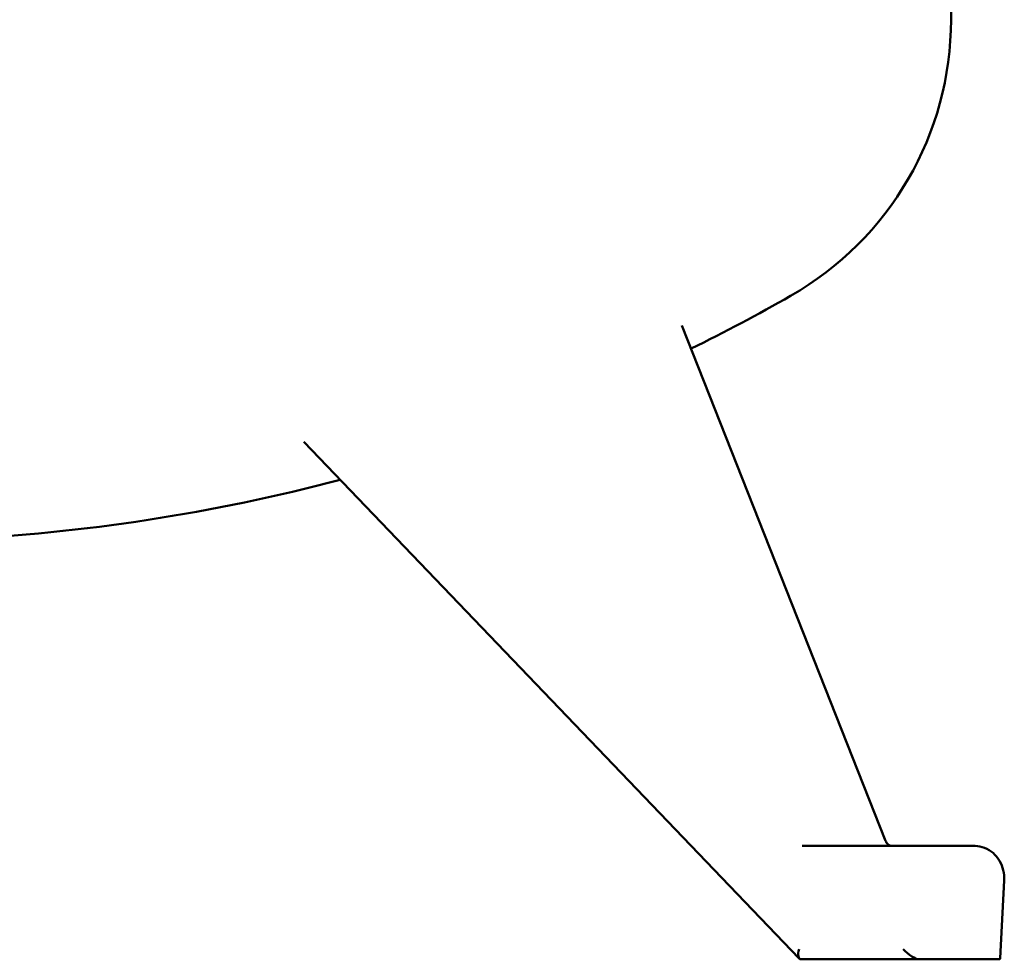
# Model space of a CAD drawing. Header units: inches. Extents: x 1 to 226, y 4 to 143.
# Tile 22 of 46: x 70 to 81, y 59 to 69. Entities that reach past the tile are written whole.
import ezdxf

# ---------------------------------------------------------------- set-up
doc = ezdxf.new("R2010")
doc.units = ezdxf.units.IN
doc.header["$LTSCALE"] = 6.666667
doc.header["$MEASUREMENT"] = 0
doc.layers.add('Visible (ANSI)', color=7, linetype='Continuous', lineweight=50)

msp = doc.modelspace()

# ---------------------------------------------------------------- linework, layer by layer
at = {"layer": 'Visible (ANSI)'}
for p, q in [((79.969, 103.437), (79.969, 68.937)), ((79.248, 59.893), (77.004, 65.567)), ((78.297, 58.594), (72.836, 64.287)), ((79.239, 59.837), (78.33, 59.837)), ((80.225, 59.837), (79.239, 59.837)), ((80.511, 58.598), (80.554, 59.456)), ((78.314, 58.587), (79.613, 58.587)), ((79.62, 58.587), (79.613, 58.587)), ((80.494, 58.587), (79.62, 58.587)), ((80.5, 58.587), (80.494, 58.587))]:
    msp.add_line(p, q, dxfattribs=at)
for centre, radius, start, end in [((76.469, 68.937), 3.5, 299.653, 0), ((67.969, 83.867), 20.681, 296.2151, 299.653), ((67.969, 83.867), 20.681, 272.7716, 284.7574)]:
    msp.add_arc(centre, radius, start, end, dxfattribs=at)
for centre, major_axis, ratio, start_param, end_param in [((78.358, 58.712), (0.053, 0.123), 0.405578, 1.841719, 3.312847), ((79.505, 58.712), (-0.125, 0.119), 0.307558, 1.357753, 2.82888), ((80.392, 58.712), (-0.116, 0.122), 0.227413, 2.928549, 3.354636)]:
    msp.add_ellipse(centre, major_axis=major_axis, ratio=ratio, start_param=start_param, end_param=end_param, dxfattribs=at)
for points, knots in [([(79.248, 59.893), (79.251, 59.885), (79.255, 59.878), (79.263, 59.865), (79.268, 59.86), (79.278, 59.851), (79.282, 59.847), (79.292, 59.842), (79.297, 59.84), (79.307, 59.837), (79.312, 59.837), (79.317, 59.837)], [-1.095786, -1.095786, -1.095786, -1.095786, -0.876628, -0.876628, -0.657471, -0.657471, -0.438314, -0.438314, -0.219157, -0.219157, 0, 0, 0, 0]), ([(80.554, 59.456), (80.556, 59.493), (80.553, 59.531), (80.536, 59.604), (80.522, 59.639), (80.485, 59.704), (80.461, 59.733), (80.405, 59.782), (80.373, 59.802), (80.306, 59.828), (80.271, 59.835), (80.233, 59.837), (80.229, 59.837), (80.225, 59.837)], [-1.570796, -1.570796, -1.570796, -1.570796, -1.256637, -1.256637, -0.942478, -0.942478, -0.628319, -0.628319, -0.322372, -0.322372, -0.029485, -0.029485, 0, 0, 0, 0])]:
    msp.add_open_spline(points, degree=3, knots=knots, dxfattribs=at)

doc.saveas('drawing.dxf')
